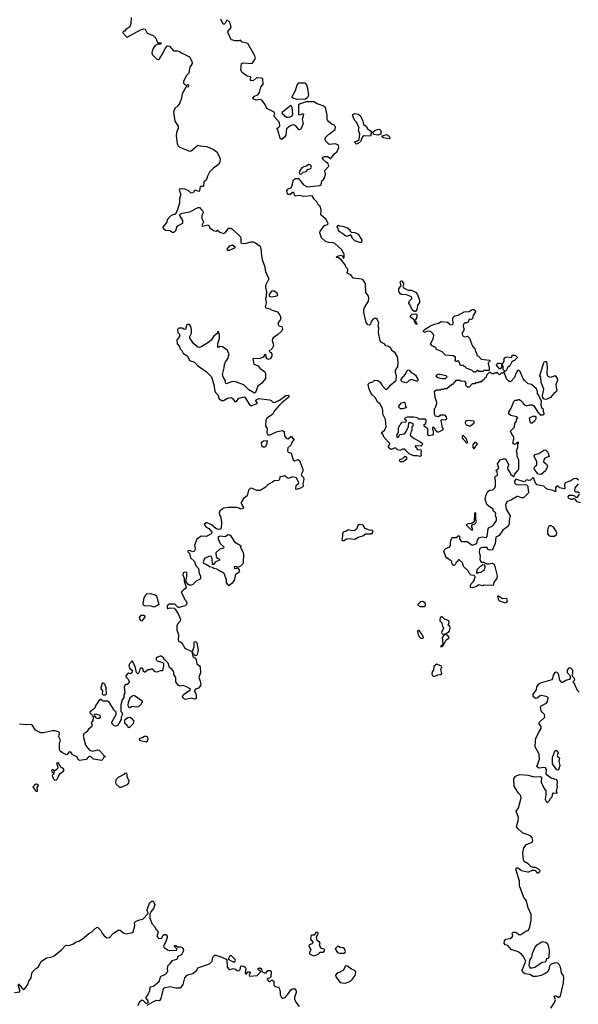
# Model space of a CAD drawing. Extents: x 2106670 to 2323771, y 35271 to 224896.
# Tile 197 of 256: x 2245196 to 2251996, y 101452 to 113428. Entities that reach past the tile are written whole.
import ezdxf

# ---------------------------------------------------------------- set-up
doc = ezdxf.new("R2010")
doc.units = 0

msp = doc.modelspace()

# ---------------------------------------------------------------- linework, layer by layer
at = {"layer": '0CON20XD'}
for points in [[(2246554, 113455), (2246548, 113382), (2246535, 113343), (2246490, 113310), (2246475, 113290), (2246462, 113288), (2246450, 113275), (2246452, 113268), (2246495, 113218), (2246505, 113217), (2246665, 113306), (2246707, 113317), (2246723, 113313), (2246749, 113265), (2246819, 113235), (2246853, 113205), (2246875, 113152), (2246920, 113145), (2246915, 113132), (2246875, 113130), (2246845, 113114), (2246824, 113085), (2246809, 113045), (2246804, 113025), (2246807, 113005), (2246865, 112948), (2246885, 112944), (2246898, 112952), (2246944, 113025), (2246965, 113078), (2246995, 113110), (2247018, 113105), (2247069, 113049), (2247115, 113051), (2247135, 113046), (2247165, 113024), (2247265, 112976), (2247291, 112925), (2247294, 112895), (2247285, 112875), (2247267, 112855), (2247255, 112779), (2247223, 112747), (2247190, 112675), (2247192, 112655), (2247222, 112622), (2247240, 112640), (2247253, 112635), (2247251, 112615), (2247245, 112607), (2247225, 112610), (2247215, 112600), (2247175, 112528), (2247166, 112474), (2247144, 112416), (2247126, 112384), (2247085, 112348), (2247070, 112305), (2247083, 112195), (2247126, 112135), (2247124, 112105), (2247106, 112055), (2247100, 112015), (2247115, 111920), (2247127, 111895), (2247145, 111879), (2247265, 111830), (2247285, 111832), (2247365, 111903), (2247395, 111894), (2247476, 111884), (2247555, 111849), (2247595, 111820), (2247621, 111775), (2247635, 111735), (2247632, 111695), (2247615, 111667), (2247555, 111622), (2247507, 111573), (2247481, 111525), (2247476, 111495)], [(2248206, 112346), (2248183, 112395), (2248145, 112448), (2248125, 112458), (2248075, 112451), (2248040, 112465), (2248033, 112475), (2248055, 112499), (2248096, 112514), (2248116, 112544), (2248131, 112609), (2248158, 112645), (2248155, 112710), (2248139, 112719), (2248077, 112723), (2248042, 112688), (2248015, 112684), (2248006, 112695), (2248010, 112735), (2247963, 112743), (2247905, 112787), (2247887, 112815), (2247898, 112895), (2247915, 112903), (2248025, 112897), (2248060, 112945), (2248067, 112965), (2248056, 112996), (2247975, 113140), (2247906, 113156), (2247885, 113180), (2247865, 113172), (2247817, 113173), (2247775, 113182), (2247765, 113190), (2247729, 113275), (2247729, 113285), (2247769, 113335), (2247764, 113375), (2247745, 113408), (2247716, 113424), (2247696, 113384), (2247685, 113374), (2247673, 113375), (2247645, 113435)], [(2248569, 112459), (2248523, 112473), (2248510, 112485), (2248554, 112565), (2248574, 112635), (2248595, 112660), (2248665, 112659), (2248686, 112636), (2248699, 112595), (2248713, 112505), (2248699, 112481), (2248675, 112462), (2248569, 112459)], [(2250728, 106668), (2250693, 106673), (2250671, 106691), (2250653, 106723), (2250598, 106775), (2250585, 106820), (2250545, 106860), (2250532, 106858), (2250528, 106842), (2250505, 106820), (2250500, 106805), (2250485, 106790), (2250475, 106790), (2250460, 106805), (2250458, 106838), (2250445, 106850), (2250432, 106852), (2250405, 106880), (2250395, 106880), (2250383, 106893), (2250360, 106965), (2250375, 106992), (2250430, 107015), (2250438, 107035), (2250440, 107075), (2250452, 107115), (2250465, 107128), (2250515, 107130), (2250535, 107150), (2250545, 107150), (2250550, 107145), (2250548, 107108), (2250575, 107080), (2250642, 107082), (2250705, 107038), (2250762, 107055), (2250768, 107102), (2250791, 107129), (2250825, 107138), (2250875, 107130), (2250888, 107142), (2250898, 107235), (2250904, 107246), (2250945, 107268), (2250962, 107285), (2250998, 107335), (2250998, 107365), (2250987, 107395), (2250990, 107425), (2250965, 107450), (2250955, 107480), (2250910, 107505), (2250883, 107533), (2250862, 107595), (2250868, 107635), (2250892, 107685), (2250914, 107706), (2250955, 107710), (2250980, 107735), (2250988, 107755), (2250988, 107825), (2250980, 107865), (2250995, 107880), (2251010, 107885), (2251012, 107905), (2251007, 107927), (2250992, 107945), (2251030, 107975), (2251010, 108025), (2251040, 108065), (2251040, 108075), (2251085, 108088), (2251110, 108085), (2251150, 108015), (2251142, 107998), (2251132, 107985), (2251133, 107963), (2251167, 107917), (2251175, 107890), (2251187, 107887), (2251205, 107870), (2251215, 107870), (2251220, 107895), (2251265, 107950), (2251270, 107965), (2251272, 108075), (2251250, 108115), (2251252, 108155), (2251242, 108185), (2251258, 108225), (2251260, 108265), (2251270, 108285), (2251250, 108285), (2251225, 108262), (2251213, 108263), (2251198, 108275), (2251210, 108330), (2251209, 108355), (2251188, 108385), (2251170, 108425), (2251218, 108472), (2251222, 108515), (2251242, 108545), (2251243, 108567), (2251260, 108585), (2251245, 108597), (2251175, 108612), (2251150, 108635), (2251150, 108655), (2251177, 108703), (2251210, 108785), (2251225, 108800), (2251255, 108800), (2251265, 108810), (2251275, 108810), (2251285, 108800), (2251295, 108800), (2251300, 108785), (2251315, 108780), (2251320, 108765), (2251348, 108738), (2251365, 108732), (2251405, 108742), (2251435, 108742), (2251455, 108732), (2251504, 108654), (2251532, 108622), (2251565, 108622), (2251580, 108635), (2251580, 108645), (2251570, 108655), (2251570, 108685), (2251553, 108703), (2251544, 108744), (2251547, 108787), (2251510, 108865), (2251500, 108875), (2251500, 108905), (2251485, 108940), (2251425, 108990), (2251385, 108998), (2251341, 109041), (2251325, 109060), (2251287, 109147), (2251275, 109160), (2251255, 109160), (2251238, 109132), (2251218, 109075), (2251173, 109027), (2251155, 109028), (2251121, 109061), (2251095, 109140), (2251085, 109140), (2251075, 109130), (2251055, 109130), (2251035, 109110), (2251005, 109140), (2250995, 109130), (2250975, 109130), (2250965, 109120), (2250945, 109120), (2250915, 109140), (2250882, 109108), (2250868, 109072), (2250852, 109068), (2250848, 109052), (2250832, 109048), (2250828, 109032), (2250815, 109030), (2250805, 109020), (2250785, 109020), (2250775, 109010), (2250745, 109010), (2250735, 109000), (2250705, 109000), (2250665, 108960), (2250645, 108960), (2250625, 108980), (2250630, 109005), (2250617, 109027), (2250565, 109032), (2250555, 109040), (2250505, 109040), (2250465, 108990), (2250455, 108990), (2250395, 108940), (2250365, 108940), (2250355, 108930), (2250325, 108930), (2250315, 108920), (2250265, 108920), (2250255, 108910), (2250242, 108908), (2250248, 108835), (2250268, 108775), (2250268, 108755), (2250252, 108708), (2250240, 108695), (2250240, 108635), (2250255, 108610), (2250295, 108600), (2250317, 108623), (2250365, 108621), (2250388, 108598), (2250390, 108575), (2250386, 108564), (2250375, 108558), (2250335, 108563), (2250323, 108557), (2250333, 108485), (2250352, 108445), (2250344, 108436), (2250295, 108412), (2250283, 108413), (2250252, 108442), (2250250, 108455), (2250235, 108470), (2250222, 108468), (2250220, 108445), (2250230, 108435), (2250230, 108385), (2250220, 108375), (2250175, 108368), (2250163, 108373), (2250162, 108452), (2250120, 108485), (2250120, 108505), (2250140, 108515), (2250142, 108555), (2250135, 108568), (2250055, 108570), (2250037, 108587), (2249995, 108592), (2249917, 108593), (2249895, 108590), (2249880, 108575), (2249900, 108555), (2249898, 108532), (2249845, 108530), (2249829, 108501), (2249815, 108490), (2249803, 108455), (2249802, 108405), (2249782, 108375), (2249792, 108352), (2249805, 108350), (2249825, 108382), (2249878, 108392), (2249900, 108415), (2249900, 108425), (2249930, 108475), (2249932, 108528), (2249955, 108528), (2249980, 108515), (2249980, 108485), (2249970, 108475), (2249970, 108435), (2249960, 108425), (2249950, 108375), (2249997, 108335), (2250067, 108297), (2250096, 108276), (2250100, 108265), (2250092, 108248), (2250079, 108241), (2250010, 108245), (2250010, 108235), (2250024, 108224), (2250035, 108200), (2250078, 108198), (2250082, 108175), (2250077, 108155), (2250083, 108125), (2250065, 108114), (2250035, 108122), (2249995, 108122), (2249935, 108148), (2249898, 108188), (2249875, 108203), (2249855, 108203), (2249824, 108186), (2249796, 108195), (2249770, 108220), (2249715, 108201), (2249686, 108225), (2249685, 108239), (2249702, 108265), (2249697, 108277), (2249634, 108345), (2249616, 108386), (2249598, 108395), (2249620, 108425), (2249640, 108435), (2249640, 108445), (2249658, 108475), (2249647, 108565), (2249615, 108630), (2249616, 108674), (2249608, 108705), (2249582, 108752), (2249551, 108781), (2249524, 108834), (2249485, 108867), (2249465, 108897), (2249444, 108945), (2249439, 108995), (2249455, 109013), (2249495, 109022), (2249515, 109042), (2249555, 109038), (2249585, 109018), (2249607, 108977), (2249650, 108935), (2249670, 108935), (2249712, 108985), (2249780, 109045), (2249782, 109095), (2249772, 109135), (2249772, 109165), (2249797, 109205), (2249803, 109255), (2249798, 109308), (2249791, 109335), (2249767, 109375), (2249727, 109405), (2249712, 109432), (2249677, 109457), (2249652, 109462), (2249640, 109480), (2249600, 109500), (2249582, 109522), (2249562, 109618), (2249566, 109674), (2249559, 109705), (2249567, 109737), (2249548, 109785), (2249535, 109792), (2249515, 109792), (2249491, 109779), (2249475, 109758), (2249466, 109725), (2249455, 109714), (2249435, 109716), (2249413, 109743), (2249383, 109865), (2249386, 109904), (2249394, 109926), (2249441, 110005), (2249446, 110045), (2249440, 110065), (2249410, 110110), (2249404, 110215), (2249391, 110245), (2249375, 110262), (2249355, 110271), (2249255, 110286), (2249225, 110324), (2249185, 110340), (2249181, 110355), (2249192, 110375), (2249192, 110395), (2249169, 110415), (2249158, 110445), (2249113, 110503), (2249075, 110533), (2249054, 110535), (2249055, 110546), (2249105, 110564), (2249124, 110555), (2249137, 110525), (2249147, 110545), (2249146, 110575), (2249115, 110632), (2249034, 110704), (2249013, 110713), (2248955, 110718), (2248915, 110736), (2248870, 110775), (2248851, 110835), (2248854, 110856), (2248905, 110923), (2248944, 110936), (2248950, 110945), (2248926, 110996), (2248863, 111055), (2248866, 111115), (2248854, 111154), (2248833, 111173), (2248813, 111213), (2248780, 111245), (2248755, 111287), (2248655, 111279), (2248595, 111290), (2248555, 111282), (2248543, 111293), (2248537, 111317), (2248525, 111332), (2248488, 111302), (2248465, 111301), (2248454, 111315), (2248447, 111345), (2248460, 111365), (2248504, 111386), (2248530, 111480), (2248554, 111496), (2248585, 111498), (2248595, 111492), (2248651, 111421), (2248695, 111397), (2248848, 111412), (2248865, 111422), (2248875, 111470), (2248896, 111484), (2248908, 111505), (2248917, 111545), (2248912, 111595), (2248957, 111645), (2248949, 111679), (2248930, 111690), (2248894, 111725), (2248880, 111745), (2248884, 111755), (2248906, 111764), (2248943, 111763), (2248963, 111753), (2248975, 111738), (2248985, 111738), (2249031, 111799), (2249060, 111825), (2249080, 111875), (2249077, 111897), (2249067, 111907), (2249035, 111918), (2248965, 111912), (2248920, 111955), (2248916, 111984), (2248926, 112004), (2248958, 112035), (2248985, 112052), (2249036, 112094), (2249042, 112122), (2249030, 112145), (2249000, 112155), (2248955, 112188), (2248942, 112205), (2248938, 112215), (2248938, 112265), (2248922, 112345), (2248913, 112363), (2248889, 112379), (2248815, 112403), (2248775, 112428), (2248685, 112430), (2248610, 112405), (2248588, 112392), (2248590, 112275), (2248605, 112273), (2248645, 112288), (2248650, 112275), (2248636, 112215), (2248646, 112165), (2248617, 112095), (2248605, 112088), (2248595, 112092), (2248556, 112136), (2248535, 112148), (2248513, 112147), (2248485, 112133), (2248445, 112102), (2248434, 112025), (2248419, 112001), (2248385, 111969), (2248365, 111985), (2248338, 112088), (2248326, 112105), (2248362, 112135), (2248358, 112178), (2248295, 112250), (2248294, 112265), (2248303, 112285), (2248292, 112305), (2248206, 112346)], [(2248465, 112237), (2248445, 112240), (2248395, 112280), (2248391, 112291), (2248395, 112306), (2248495, 112390), (2248510, 112365), (2248517, 112275), (2248508, 112255), (2248485, 112243), (2248465, 112237)], [(2249295, 111916), (2249277, 111935), (2249278, 111945), (2249306, 111954), (2249328, 111972), (2249338, 112035), (2249322, 112085), (2249330, 112115), (2249320, 112125), (2249320, 112135), (2249292, 112185), (2249272, 112205), (2249248, 112265), (2249250, 112275), (2249274, 112286), (2249315, 112281), (2249345, 112257), (2249373, 112195), (2249382, 112152), (2249412, 112135), (2249435, 112098), (2249466, 112076), (2249480, 112055), (2249465, 112012), (2249386, 112014), (2249374, 112006), (2249353, 111977), (2249354, 111955), (2249315, 111922), (2249295, 111916)], [(2249555, 112022), (2249502, 112032), (2249500, 112065), (2249518, 112082), (2249565, 112098), (2249587, 112087), (2249592, 112065), (2249590, 112035), (2249555, 112022)], [(2249695, 111980), (2249625, 111992), (2249610, 112005), (2249610, 112015), (2249670, 112030), (2249698, 112005), (2249702, 111985), (2249695, 111980)], [(2248605, 111549), (2248625, 111553), (2248648, 111572), (2248685, 111581), (2248704, 111606), (2248741, 111619), (2248748, 111635), (2248740, 111660), (2248715, 111665), (2248685, 111646), (2248655, 111639), (2248630, 111625), (2248600, 111585), (2248596, 111565), (2248605, 111549)], [(2247476, 111495), (2247465, 111477), (2247439, 111455), (2247434, 111405), (2247425, 111398), (2247392, 111398), (2247385, 111345), (2247375, 111338), (2247334, 111356), (2247325, 111352), (2247306, 111324), (2247285, 111320), (2247245, 111349), (2247208, 111365), (2247175, 111370), (2247142, 111365), (2247137, 111355), (2247155, 111315), (2247155, 111295), (2247143, 111253), (2247141, 111195), (2247110, 111095), (2247087, 111063), (2247040, 111045), (2247002, 111008), (2246991, 110995), (2246987, 110965), (2246938, 110905), (2246938, 110895), (2246970, 110870), (2247025, 110866), (2247055, 110842), (2247075, 110842), (2247096, 110864), (2247112, 110918), (2247182, 110955), (2247184, 110985), (2247146, 111045), (2247143, 111055), (2247148, 111062), (2247175, 111074), (2247268, 111092), (2247368, 111145), (2247385, 111144), (2247412, 111112), (2247425, 111099), (2247429, 111085), (2247412, 111045), (2247415, 111015), (2247432, 110965), (2247414, 110925), (2247418, 110918), (2247495, 110934), (2247512, 110895), (2247557, 110865), (2247585, 110856), (2247605, 110868), (2247633, 110843), (2247675, 110827), (2247700, 110840), (2247738, 110892), (2247765, 110894), (2247785, 110882), (2247882, 110785), (2247889, 110769), (2247888, 110718), (2247895, 110710), (2247935, 110706), (2248015, 110726), (2248040, 110725), (2248067, 110715), (2248122, 110675), (2248132, 110645), (2248138, 110555), (2248152, 110495), (2248175, 110435), (2248187, 110367), (2248229, 110275), (2248190, 110195), (2248189, 110165), (2248200, 110125), (2248197, 110057), (2248190, 110035), (2248196, 109985), (2248184, 109934), (2248194, 109924), (2248242, 109912), (2248271, 109895), (2248335, 109874), (2248368, 109825), (2248374, 109796), (2248367, 109773), (2248344, 109745), (2248342, 109715), (2248353, 109703), (2248388, 109695), (2248396, 109665), (2248385, 109643), (2248336, 109595), (2248281, 109559), (2248273, 109547), (2248271, 109525), (2248284, 109475), (2248282, 109455), (2248271, 109429), (2248232, 109395), (2248255, 109382), (2248266, 109365), (2248264, 109335), (2248245, 109301), (2248225, 109294), (2248208, 109305), (2248198, 109325), (2248197, 109347), (2248185, 109358), (2248158, 109325), (2248124, 109306), (2248034, 109305), (2248045, 109240), (2248099, 109219), (2248124, 109184), (2248182, 109145), (2248190, 109125), (2248190, 109065), (2248145, 109005), (2248095, 108969), (2248068, 108892), (2248055, 108886), (2247987, 108927), (2247925, 108986), (2247825, 109024), (2247782, 109028), (2247715, 109000), (2247703, 109013), (2247702, 109035), (2247672, 109085), (2247663, 109113), (2247686, 109195), (2247690, 109235), (2247702, 109268), (2247730, 109305), (2247747, 109365), (2247720, 109410), (2247665, 109447), (2247635, 109452), (2247615, 109440), (2247610, 109445), (2247608, 109485), (2247628, 109555), (2247628, 109595), (2247615, 109630), (2247605, 109630), (2247598, 109612), (2247575, 109590), (2247562, 109588), (2247525, 109530), (2247498, 109505), (2247415, 109451), (2247385, 109439), (2247365, 109444), (2247316, 109485), (2247268, 109555), (2247266, 109575), (2247286, 109615), (2247288, 109658), (2247279, 109695), (2247267, 109715), (2247255, 109722), (2247238, 109722), (2247228, 109712), (2247215, 109660), (2247193, 109663), (2247175, 109678), (2247135, 109676), (2247122, 109665), (2247118, 109655), (2247120, 109625), (2247142, 109602), (2247142, 109575), (2247116, 109544), (2247110, 109535), (2247114, 109484), (2247140, 109455), (2247150, 109425), (2247170, 109405), (2247185, 109370), (2247238, 109335), (2247265, 109283), (2247325, 109262), (2247360, 109220), (2247472, 109145), (2247530, 109085), (2247564, 108975), (2247566, 108926), (2247580, 108895), (2247606, 108866), (2247623, 108815), (2247635, 108807), (2247655, 108797), (2247675, 108797), (2247726, 108824), (2247765, 108833), (2247784, 108824), (2247815, 108786), (2247827, 108783), (2247836, 108785), (2247864, 108826), (2247925, 108842), (2247935, 108837), (2247990, 108750), (2248015, 108732), (2248076, 108754), (2248091, 108765), (2248072, 108792), (2248073, 108805), (2248105, 108822), (2248235, 108806), (2248258, 108795), (2248276, 108776), (2248295, 108773), (2248358, 108802), (2248435, 108857), (2248465, 108860), (2248475, 108845), (2248472, 108835), (2248389, 108771), (2248349, 108731), (2248293, 108665), (2248275, 108624), (2248205, 108582), (2248193, 108557), (2248188, 108485), (2248209, 108455), (2248204, 108404), (2248217, 108377), (2248242, 108378), (2248335, 108418), (2248395, 108430), (2248415, 108419), (2248419, 108365), (2248442, 108332), (2248465, 108330), (2248495, 108360), (2248505, 108360), (2248515, 108339), (2248538, 108325), (2248508, 108285), (2248498, 108252), (2248461, 108219), (2248457, 108185), (2248465, 108169), (2248501, 108155), (2248525, 108073), (2248545, 108064), (2248585, 108078), (2248600, 108065), (2248631, 107995), (2248641, 107955), (2248642, 107935), (2248624, 107895), (2248626, 107885), (2248649, 107859), (2248655, 107835), (2248644, 107785), (2248647, 107755), (2248641, 107745), (2248615, 107729), (2248565, 107715), (2248556, 107716), (2248556, 107725), (2248563, 107757), (2248575, 107775), (2248591, 107785), (2248594, 107795), (2248566, 107856), (2248515, 107868), (2248468, 107848), (2248450, 107855), (2248425, 107880), (2248403, 107877), (2248395, 107870), (2248362, 107868), (2248360, 107835), (2248348, 107822), (2248295, 107820), (2248275, 107802), (2248225, 107777), (2248185, 107737), (2248125, 107701), (2248082, 107702), (2248030, 107725), (2248005, 107728), (2247983, 107705), (2247965, 107638), (2247922, 107605), (2247892, 107555), (2247892, 107545), (2247921, 107495), (2247910, 107480), (2247885, 107474), (2247865, 107487), (2247834, 107494), (2247735, 107496), (2247680, 107485), (2247632, 107455), (2247623, 107427), (2247628, 107405), (2247642, 107385), (2247651, 107315), (2247648, 107245), (2247635, 107230), (2247615, 107228), (2247585, 107238), (2247530, 107285), (2247479, 107309), (2247465, 107310), (2247443, 107287), (2247466, 107255), (2247499, 107239), (2247528, 107208), (2247535, 107195), (2247531, 107179), (2247521, 107169), (2247467, 107143), (2247404, 107145), (2247351, 107109), (2247324, 107035), (2247334, 106994), (2247325, 106964), (2247305, 106956), (2247265, 106972), (2247240, 106965), (2247242, 106955), (2247264, 106934), (2247274, 106884), (2247320, 106840), (2247339, 106789), (2247374, 106754), (2247380, 106695), (2247399, 106659), (2247397, 106635), (2247385, 106620), (2247345, 106597), (2247302, 106558), (2247285, 106549), (2247261, 106551), (2247248, 106558), (2247218, 106598), (2247230, 106655), (2247230, 106705), (2247205, 106708), (2247185, 106700), (2247180, 106675), (2247197, 106637), (2247198, 106598), (2247222, 106525), (2247210, 106505), (2247190, 106495), (2247160, 106465), (2247200, 106395), (2247200, 106385), (2247220, 106365), (2247220, 106355), (2247230, 106345), (2247227, 106313), (2247212, 106298), (2247135, 106278), (2247125, 106280), (2247085, 106318), (2247015, 106318), (2246992, 106298), (2246990, 106275), (2246995, 106268), (2247005, 106267), (2247025, 106274), (2247075, 106269), (2247088, 106258), (2247131, 106195), (2247154, 106135), (2247149, 106111), (2247116, 106075), (2247110, 106055), (2247110, 106005), (2247130, 105945), (2247127, 105885), (2247132, 105865), (2247155, 105860), (2247170, 105850), (2247205, 105784), (2247292, 105742), (2247302, 105682), (2247339, 105659), (2247352, 105595), (2247385, 105569), (2247392, 105555), (2247397, 105485), (2247378, 105425), (2247394, 105384), (2247401, 105335), (2247374, 105296), (2247335, 105285), (2247318, 105265), (2247345, 105219), (2247345, 105169), (2247323, 105163), (2247285, 105176), (2247215, 105158), (2247188, 105175), (2247178, 105195), (2247188, 105215), (2247271, 105275), (2247274, 105285), (2247264, 105295), (2247225, 105312), (2247185, 105329), (2247145, 105320), (2247125, 105334), (2247097, 105375), (2247097, 105425), (2247074, 105464), (2247071, 105495), (2247052, 105525), (2247020, 105550), (2247005, 105600), (2246957, 105647), (2246945, 105668), (2246920, 105685), (2246905, 105688), (2246860, 105670), (2246852, 105645), (2246868, 105628), (2246935, 105610), (2246948, 105598), (2246948, 105555), (2246938, 105535), (2246938, 105515), (2246932, 105508), (2246905, 105508), (2246865, 105490), (2246844, 105494), (2246815, 105530), (2246795, 105530), (2246785, 105520), (2246755, 105520), (2246725, 105490), (2246715, 105490), (2246700, 105505), (2246698, 105528), (2246685, 105540), (2246665, 105540), (2246653, 105517), (2246648, 105485), (2246635, 105470), (2246618, 105488), (2246602, 105562), (2246565, 105630), (2246532, 105595), (2246523, 105565), (2246537, 105537), (2246567, 105517), (2246560, 105485), (2246545, 105470), (2246525, 105478), (2246505, 105468), (2246490, 105445), (2246490, 105435), (2246518, 105408), (2246528, 105375), (2246520, 105355), (2246505, 105342), (2246485, 105340), (2246468, 105315), (2246478, 105235), (2246462, 105215), (2246462, 105185), (2246444, 105155), (2246429, 105095), (2246428, 105015), (2246442, 104995), (2246442, 104968), (2246432, 104945), (2246432, 104915), (2246407, 104875)], [(2249355, 110720), (2249335, 110720), (2249275, 110738), (2249248, 110765), (2249225, 110810), (2249183, 110793), (2249155, 110802), (2249127, 110827), (2249095, 110842), (2249082, 110855), (2249070, 110895), (2249060, 110905), (2249062, 110918), (2249075, 110928), (2249085, 110920), (2249126, 110916), (2249185, 110898), (2249218, 110868), (2249220, 110855), (2249232, 110842), (2249275, 110838), (2249318, 110818), (2249362, 110745), (2249355, 110720)], [(2247745, 110620), (2247725, 110620), (2247722, 110635), (2247755, 110678), (2247785, 110688), (2247818, 110665), (2247805, 110648), (2247745, 110620)], [(2249998, 109878), (2249975, 109898), (2249950, 109955), (2249932, 109975), (2249938, 110005), (2249968, 110035), (2249965, 110058), (2249905, 110080), (2249845, 110086), (2249832, 110092), (2249816, 110115), (2249810, 110135), (2249813, 110155), (2249838, 110195), (2249828, 110235), (2249835, 110250), (2249845, 110250), (2249867, 110225), (2249866, 110204), (2249858, 110185), (2249867, 110167), (2249925, 110138), (2249967, 110137), (2250014, 110114), (2250040, 110085), (2250063, 110015), (2250063, 109987), (2250038, 109952), (2250032, 109905), (2250015, 109880), (2249998, 109878)], [(2248255, 110059), (2248305, 110064), (2248325, 110068), (2248335, 110075), (2248337, 110085), (2248327, 110105), (2248295, 110127), (2248260, 110125), (2248232, 110085), (2248232, 110065), (2248255, 110059)], [(2250035, 109722), (2250023, 109723), (2250010, 109735), (2250010, 109745), (2250000, 109755), (2250000, 109775), (2249955, 109810), (2249955, 109828), (2249975, 109848), (2250015, 109852), (2250032, 109842), (2250029, 109811), (2250010, 109765), (2250035, 109722)], [(2250745, 109140), (2250725, 109140), (2250705, 109160), (2250635, 109190), (2250615, 109210), (2250605, 109210), (2250595, 109220), (2250562, 109222), (2250540, 109275), (2250525, 109280), (2250515, 109270), (2250505, 109270), (2250495, 109280), (2250493, 109287), (2250500, 109295), (2250500, 109325), (2250495, 109330), (2250485, 109330), (2250475, 109340), (2250378, 109348), (2250337, 109387), (2250295, 109408), (2250271, 109411), (2250264, 109435), (2250215, 109460), (2250197, 109485), (2250228, 109545), (2250236, 109585), (2250227, 109607), (2250205, 109632), (2250185, 109641), (2250153, 109637), (2250125, 109622), (2250110, 109635), (2250112, 109645), (2250132, 109665), (2250197, 109705), (2250245, 109726), (2250295, 109738), (2250325, 109758), (2250405, 109750), (2250435, 109722), (2250462, 109718), (2250472, 109728), (2250468, 109795), (2250478, 109815), (2250492, 109825), (2250534, 109836), (2250605, 109876), (2250665, 109877), (2250705, 109903), (2250725, 109903), (2250745, 109888), (2250746, 109874), (2250715, 109830), (2250706, 109794), (2250695, 109782), (2250673, 109787), (2250645, 109740), (2250615, 109740), (2250600, 109725), (2250592, 109695), (2250602, 109672), (2250602, 109648), (2250580, 109625), (2250580, 109605), (2250595, 109580), (2250615, 109572), (2250647, 109577), (2250672, 109555), (2250708, 109458), (2250738, 109425), (2250743, 109393), (2250760, 109365), (2250760, 109345), (2250780, 109335), (2250815, 109300), (2250918, 109288), (2250920, 109275), (2250900, 109255), (2250898, 109245), (2250910, 109195), (2250910, 109165), (2250905, 109160), (2250845, 109160), (2250835, 109150), (2250785, 109150), (2250775, 109160), (2250765, 109160), (2250745, 109140)], [(2251105, 109150), (2251080, 109175), (2251080, 109215), (2251070, 109225), (2251070, 109235), (2251092, 109275), (2251095, 109310), (2251108, 109322), (2251135, 109327), (2251185, 109320), (2251192, 109348), (2251227, 109347), (2251250, 109325), (2251250, 109315), (2251218, 109282), (2251205, 109280), (2251182, 109258), (2251163, 109217), (2251134, 109196), (2251120, 109165), (2251105, 109150)], [(2251045, 109180), (2251035, 109180), (2251000, 109225), (2251002, 109238), (2251015, 109250), (2251035, 109252), (2251060, 109245), (2251060, 109195), (2251045, 109180)], [(2251595, 108808), (2251581, 108811), (2251563, 108833), (2251560, 108855), (2251577, 108935), (2251542, 109015), (2251538, 109075), (2251529, 109095), (2251572, 109245), (2251585, 109270), (2251605, 109270), (2251608, 109265), (2251618, 109205), (2251614, 109125), (2251622, 109095), (2251644, 109084), (2251665, 109082), (2251715, 109100), (2251738, 109065), (2251741, 109045), (2251722, 108988), (2251733, 108915), (2251730, 108905), (2251698, 108882), (2251656, 108834), (2251615, 108813), (2251595, 108808)], [(2249895, 109013), (2249850, 109025), (2249840, 109035), (2249840, 109055), (2249892, 109115), (2249910, 109155), (2249925, 109168), (2249937, 109167), (2249960, 109135), (2249995, 109122), (2250013, 109103), (2250042, 109055), (2250042, 109038), (2250035, 109030), (2250025, 109030), (2249965, 109052), (2249935, 109040), (2249915, 109018), (2249895, 109013)], [(2250375, 109060), (2250335, 109060), (2250285, 109070), (2250270, 109085), (2250270, 109105), (2250294, 109116), (2250314, 109116), (2250385, 109100), (2250400, 109085), (2250375, 109060)], [(2249855, 108693), (2249830, 108695), (2249815, 108710), (2249813, 108727), (2249845, 108768), (2249876, 108776), (2249888, 108765), (2249888, 108745), (2249900, 108705), (2249855, 108693)], [(2250665, 108488), (2250685, 108490), (2250726, 108525), (2250726, 108546), (2250646, 108554), (2250624, 108546), (2250618, 108525), (2250631, 108501), (2250665, 108488)], [(2251435, 108520), (2251422, 108522), (2251410, 108535), (2251400, 108585), (2251440, 108605), (2251470, 108605), (2251480, 108595), (2251478, 108575), (2251465, 108550), (2251435, 108520)], [(2248158, 108228), (2248145, 108240), (2248141, 108289), (2248165, 108306), (2248208, 108308), (2248202, 108255), (2248185, 108230), (2248158, 108228)], [(2250645, 108280), (2250650, 108285), (2250648, 108295), (2250630, 108335), (2250595, 108370), (2250582, 108368), (2250583, 108343), (2250592, 108325), (2250635, 108280), (2250645, 108280)], [(2250725, 108210), (2250767, 108265), (2250762, 108275), (2250745, 108287), (2250730, 108285), (2250710, 108255), (2250712, 108225), (2250725, 108210)], [(2251545, 107898), (2251505, 107900), (2251462, 107955), (2251460, 107975), (2251466, 107994), (2251490, 108015), (2251490, 108055), (2251458, 108115), (2251458, 108125), (2251469, 108141), (2251515, 108153), (2251575, 108193), (2251595, 108198), (2251626, 108166), (2251640, 108115), (2251587, 108093), (2251574, 108075), (2251572, 108052), (2251610, 108020), (2251619, 107995), (2251598, 107942), (2251545, 107898)], [(2249865, 108054), (2249910, 108085), (2249912, 108095), (2249901, 108111), (2249885, 108113), (2249854, 108086), (2249821, 108075), (2249815, 108065), (2249826, 108055), (2249865, 108054)], [(2251999, 107829), (2251975, 107848), (2251940, 107845), (2251905, 107818), (2251837, 107793), (2251828, 107772), (2251830, 107725), (2251825, 107722), (2251770, 107735), (2251747, 107757), (2251725, 107748), (2251718, 107735), (2251720, 107695), (2251715, 107690), (2251705, 107690), (2251692, 107702), (2251628, 107715), (2251606, 107726), (2251575, 107756), (2251492, 107772), (2251482, 107782), (2251458, 107828), (2251457, 107847), (2251445, 107860), (2251412, 107828), (2251395, 107822), (2251365, 107830), (2251345, 107810), (2251335, 107808), (2251235, 107840), (2251220, 107815), (2251220, 107795), (2251240, 107775), (2251365, 107770), (2251380, 107755), (2251382, 107742), (2251390, 107675), (2251328, 107612), (2251305, 107612), (2251265, 107630), (2251253, 107627), (2251175, 107582), (2251132, 107568), (2251122, 107558), (2251120, 107545), (2251110, 107535), (2251118, 107475), (2251167, 107395), (2251154, 107335), (2251155, 107290), (2251137, 107265), (2251075, 107219), (2251032, 107155), (2250992, 107135), (2250982, 107055), (2250957, 106993), (2250945, 106981), (2250914, 106974), (2250894, 106984), (2250885, 107008), (2250835, 107007), (2250805, 106998), (2250794, 106986), (2250787, 106947), (2250802, 106905), (2250798, 106865), (2250805, 106840), (2250815, 106830), (2250845, 106830), (2250852, 106822), (2250881, 106811), (2250905, 106809), (2250946, 106816), (2250965, 106808), (2250974, 106794), (2251009, 106665), (2251004, 106635), (2250969, 106581), (2250960, 106545), (2250845, 106550), (2250835, 106543), (2250785, 106552), (2250755, 106534), (2250705, 106518), (2250685, 106522), (2250682, 106545), (2250690, 106565), (2250720, 106595), (2250720, 106605), (2250730, 106615), (2250730, 106635), (2250740, 106645), (2250740, 106655), (2250728, 106668)], [(2252008, 107668), (2251995, 107680), (2251965, 107680), (2251953, 107693), (2251957, 107735), (2251996, 107784)], [(2252022, 107552), (2251980, 107565), (2251958, 107598), (2251935, 107600), (2251925, 107592), (2251907, 107593), (2251878, 107608), (2251872, 107625), (2251885, 107643), (2251926, 107646), (2251950, 107635), (2251965, 107620), (2251985, 107620), (2252010, 107655)], [(2250705, 107220), (2250710, 107235), (2250700, 107255), (2250700, 107285), (2250745, 107300), (2250758, 107325), (2250750, 107345), (2250750, 107425), (2250745, 107430), (2250730, 107425), (2250728, 107322), (2250695, 107300), (2250654, 107296), (2250630, 107285), (2250692, 107222), (2250705, 107220)], [(2249122, 107092), (2249145, 107093), (2249175, 107112), (2249195, 107117), (2249275, 107111), (2249315, 107135), (2249372, 107148), (2249405, 107174), (2249475, 107175), (2249491, 107185), (2249498, 107205), (2249486, 107216), (2249455, 107219), (2249401, 107241), (2249375, 107281), (2249332, 107288), (2249312, 107275), (2249295, 107230), (2249275, 107214), (2249245, 107210), (2249195, 107222), (2249175, 107208), (2249134, 107196), (2249124, 107175), (2249127, 107145), (2249118, 107105), (2249122, 107092)], [(2251705, 107144), (2251730, 107165), (2251733, 107185), (2251726, 107205), (2251694, 107255), (2251665, 107272), (2251645, 107271), (2251630, 107255), (2251619, 107215), (2251621, 107175), (2251635, 107155), (2251654, 107144), (2251705, 107144)], [(2247745, 106550), (2247789, 106581), (2247809, 106605), (2247827, 106685), (2247872, 106715), (2247874, 106725), (2247865, 106744), (2247845, 106758), (2247815, 106750), (2247810, 106775), (2247815, 106780), (2247845, 106772), (2247875, 106779), (2247912, 106808), (2247920, 106825), (2247924, 106925), (2247920, 106945), (2247886, 107005), (2247892, 107025), (2247822, 107065), (2247770, 107145), (2247755, 107157), (2247728, 107162), (2247703, 107137), (2247635, 107147), (2247613, 107137), (2247612, 107115), (2247638, 107058), (2247681, 107015), (2247679, 107001), (2247633, 106987), (2247582, 106945), (2247586, 106895), (2247599, 106879), (2247630, 106865), (2247630, 106855), (2247575, 106828), (2247555, 106800), (2247545, 106800), (2247539, 106875), (2247525, 106897), (2247505, 106903), (2247446, 106874), (2247429, 106835), (2247438, 106815), (2247466, 106806), (2247505, 106778), (2247545, 106770), (2247560, 106755), (2247595, 106748), (2247634, 106724), (2247673, 106703), (2247687, 106687), (2247708, 106615), (2247708, 106578), (2247735, 106550), (2247745, 106550)], [(2250765, 106690), (2250760, 106695), (2250765, 106740), (2250805, 106780), (2250815, 106780), (2250835, 106800), (2250848, 106798), (2250857, 106787), (2250858, 106765), (2250845, 106730), (2250822, 106718), (2250807, 106703), (2250775, 106700), (2250765, 106690)], [(2246835, 106282), (2246795, 106296), (2246717, 106297), (2246702, 106305), (2246699, 106325), (2246711, 106395), (2246730, 106430), (2246745, 106446), (2246785, 106450), (2246844, 106434), (2246861, 106421), (2246889, 106315), (2246875, 106301), (2246835, 106282)], [(2251105, 106336), (2251125, 106342), (2251132, 106355), (2251125, 106386), (2251074, 106384), (2251025, 106416), (2251010, 106415), (2251025, 106371), (2251035, 106359), (2251105, 106336)], [(2250125, 106290), (2250136, 106304), (2250137, 106327), (2250105, 106351), (2250074, 106346), (2250042, 106315), (2250042, 106305), (2250070, 106290), (2250125, 106290)], [(2246685, 106113), (2246665, 106120), (2246654, 106156), (2246673, 106187), (2246707, 106187), (2246720, 106175), (2246718, 106165), (2246685, 106113)], [(2250325, 105798), (2250335, 105802), (2250355, 105820), (2250388, 105885), (2250421, 105905), (2250424, 105915), (2250402, 105942), (2250372, 105955), (2250424, 105986), (2250436, 106025), (2250430, 106050), (2250412, 106065), (2250424, 106095), (2250420, 106115), (2250405, 106126), (2250371, 106131), (2250335, 106168), (2250315, 106152), (2250308, 106135), (2250310, 106115), (2250335, 106090), (2250338, 106065), (2250354, 106025), (2250329, 105975), (2250337, 105957), (2250368, 105948), (2250340, 105915), (2250348, 105842), (2250340, 105825), (2250318, 105805), (2250325, 105798)], [(2250105, 105904), (2250110, 105915), (2250095, 105948), (2250058, 105998), (2250045, 106000), (2250040, 105985), (2250050, 105935), (2250078, 105905), (2250105, 105904)], [(2247335, 105695), (2247352, 105698), (2247362, 105708), (2247372, 105762), (2247355, 105843), (2247345, 105856), (2247331, 105859), (2247314, 105855), (2247314, 105795), (2247296, 105745), (2247298, 105728), (2247310, 105710), (2247335, 105695)], [(2250232, 105442), (2250255, 105444), (2250285, 105458), (2250325, 105463), (2250333, 105475), (2250322, 105525), (2250334, 105555), (2250332, 105565), (2250275, 105590), (2250239, 105561), (2250233, 105517), (2250216, 105494), (2250211, 105475), (2250217, 105455), (2250232, 105442)], [(2251660, 101405), (2251700, 101465), (2251718, 101505), (2251702, 101545), (2251714, 101555), (2251726, 101556), (2251755, 101533), (2251779, 101555), (2251816, 101714), (2251821, 101775), (2251815, 101798), (2251790, 101835), (2251777, 101905), (2251762, 101935), (2251745, 101952), (2251715, 101957), (2251665, 101940), (2251645, 101920), (2251636, 101875), (2251625, 101848), (2251592, 101825), (2251545, 101804), (2251485, 101788), (2251445, 101790), (2251404, 101814), (2251345, 101822), (2251322, 101842), (2251311, 101865), (2251358, 101975), (2251326, 102036), (2251308, 102058), (2251265, 102089), (2251180, 102120), (2251138, 102168), (2251105, 102177), (2251092, 102195), (2251096, 102225), (2251113, 102245), (2251165, 102254), (2251188, 102265), (2251198, 102285), (2251192, 102315), (2251202, 102328), (2251235, 102330), (2251245, 102320), (2251255, 102320), (2251265, 102300), (2251295, 102300), (2251355, 102343), (2251390, 102355), (2251407, 102393), (2251422, 102475), (2251421, 102545), (2251386, 102625), (2251365, 102712), (2251332, 102752), (2251278, 102892), (2251278, 102948), (2251237, 103095), (2251245, 103112), (2251265, 103110), (2251305, 103081), (2251377, 103063), (2251395, 103062), (2251438, 103082), (2251465, 103082), (2251480, 103075), (2251492, 103052), (2251505, 103050), (2251515, 103060), (2251525, 103060), (2251530, 103075), (2251505, 103100), (2251475, 103114), (2251445, 103116), (2251418, 103128), (2251385, 103161), (2251338, 103188), (2251328, 103205), (2251321, 103295), (2251334, 103355), (2251363, 103397), (2251435, 103423), (2251441, 103445), (2251435, 103478), (2251415, 103502), (2251315, 103537), (2251256, 103595), (2251244, 103615), (2251264, 103685), (2251266, 103724), (2251239, 103801), (2251267, 103843), (2251299, 103965), (2251291, 103995), (2251263, 104023), (2251214, 104105), (2251209, 104195), (2251229, 104225), (2251285, 104248), (2251385, 104238), (2251455, 104220), (2251534, 104224), (2251547, 104215), (2251544, 104155), (2251585, 104070), (2251600, 104055), (2251601, 103995), (2251594, 103945), (2251605, 103920), (2251615, 103912), (2251625, 103910), (2251642, 103925), (2251656, 103954), (2251677, 103975), (2251682, 104005), (2251695, 104022), (2251735, 104020), (2251740, 104025), (2251730, 104045), (2251743, 104095), (2251737, 104125), (2251743, 104155), (2251733, 104183), (2251665, 104203), (2251615, 104240), (2251603, 104255), (2251608, 104308), (2251596, 104326), (2251575, 104334), (2251520, 104325), (2251498, 104335), (2251492, 104345), (2251524, 104435), (2251521, 104495), (2251472, 104585), (2251473, 104655), (2251479, 104685), (2251510, 104755), (2251543, 104807), (2251543, 104825), (2251520, 104865), (2251520, 104880), (2251587, 104945), (2251584, 104975), (2251554, 105005), (2251545, 105022), (2251536, 105066), (2251545, 105084), (2251607, 105115), (2251619, 105135), (2251630, 105175), (2251627, 105185), (2251605, 105194), (2251545, 105207), (2251525, 105200), (2251495, 105174), (2251475, 105173), (2251444, 105195), (2251445, 105225), (2251485, 105275), (2251489, 105315), (2251515, 105350), (2251535, 105362), (2251677, 105403), (2251685, 105415), (2251692, 105455), (2251712, 105488), (2251723, 105497), (2251735, 105493), (2251752, 105475), (2251765, 105395), (2251785, 105372), (2251805, 105371), (2251845, 105396), (2251890, 105405), (2251900, 105415), (2251900, 105445), (2251863, 105483), (2251864, 105515), (2251871, 105529), (2251884, 105546), (2251895, 105547), (2251919, 105525), (2251924, 105505), (2251920, 105445), (2251945, 105420), (2251950, 105395), (2251930, 105375), (2251940, 105365), (2251964, 105304), (2251987, 105267), (2252007, 105247)], [(2246235, 105210), (2246215, 105210), (2246203, 105223), (2246210, 105265), (2246188, 105288), (2246188, 105305), (2246205, 105360), (2246215, 105360), (2246229, 105349), (2246246, 105305), (2246247, 105225), (2246235, 105210)], [(2246407, 104875), (2246386, 104844), (2246365, 104833), (2246345, 104840), (2246322, 104865), (2246318, 104885), (2246370, 104975), (2246370, 105005), (2246345, 105030), (2246285, 105128), (2246265, 105140), (2246215, 105140), (2246203, 105143), (2246185, 105160), (2246172, 105158), (2246125, 105090), (2246110, 105055), (2246050, 105005), (2246050, 104995), (2246084, 104964), (2246091, 104945), (2246087, 104905), (2246068, 104875), (2246078, 104845), (2246072, 104828), (2246035, 104798), (2246013, 104767), (2245978, 104742), (2245967, 104715), (2245999, 104605), (2246045, 104543), (2246085, 104531), (2246145, 104546), (2246165, 104543), (2246216, 104486), (2246222, 104472), (2246240, 104465), (2246222, 104458), (2246210, 104435), (2246192, 104418), (2246095, 104433), (2246055, 104469), (2246035, 104461), (2246005, 104428), (2245925, 104418), (2245911, 104425), (2245890, 104460), (2245845, 104488), (2245815, 104522), (2245795, 104520), (2245775, 104492), (2245765, 104488), (2245719, 104511), (2245690, 104530), (2245682, 104552), (2245680, 104625), (2245692, 104665), (2245673, 104705), (2245680, 104755), (2245670, 104765), (2245625, 104777), (2245595, 104778), (2245485, 104754), (2245454, 104754), (2245387, 104785), (2245354, 104844), (2245334, 104854), (2245270, 104850), (2245195, 104860)], [(2246532, 105062), (2246545, 105064), (2246567, 105077), (2246615, 105070), (2246646, 105074), (2246680, 105105), (2246680, 105115), (2246690, 105125), (2246688, 105138), (2246601, 105201), (2246585, 105207), (2246565, 105200), (2246536, 105174), (2246517, 105123), (2246513, 105085), (2246519, 105069), (2246532, 105062)], [(2246135, 104931), (2246165, 104932), (2246180, 104945), (2246174, 104964), (2246125, 104982), (2246107, 104975), (2246103, 104963), (2246119, 104939), (2246135, 104931)], [(2246517, 104817), (2246535, 104824), (2246578, 104862), (2246590, 104895), (2246570, 104920), (2246535, 104939), (2246513, 104935), (2246474, 104906), (2246470, 104895), (2246474, 104875), (2246506, 104846), (2246517, 104817)], [(2246735, 104644), (2246752, 104655), (2246762, 104675), (2246757, 104697), (2246741, 104711), (2246715, 104709), (2246695, 104695), (2246657, 104685), (2246650, 104675), (2246653, 104665), (2246665, 104659), (2246735, 104644)], [(2251745, 104298), (2251735, 104302), (2251680, 104375), (2251682, 104455), (2251708, 104532), (2251725, 104543), (2251748, 104528), (2251752, 104515), (2251737, 104475), (2251741, 104465), (2251764, 104454), (2251768, 104445), (2251757, 104405), (2251771, 104355), (2251755, 104302), (2251745, 104298)], [(2245625, 104178), (2245645, 104183), (2245658, 104195), (2245668, 104225), (2245695, 104262), (2245727, 104285), (2245738, 104305), (2245722, 104325), (2245698, 104338), (2245665, 104392), (2245644, 104385), (2245662, 104335), (2245658, 104315), (2245625, 104290), (2245615, 104290), (2245595, 104306), (2245584, 104295), (2245595, 104272), (2245610, 104270), (2245618, 104278), (2245610, 104270), (2245610, 104255), (2245592, 104235), (2245605, 104198), (2245625, 104178)], [(2246435, 104091), (2246511, 104129), (2246523, 104145), (2246528, 104168), (2246504, 104215), (2246506, 104245), (2246495, 104262), (2246472, 104258), (2246462, 104245), (2246395, 104210), (2246366, 104184), (2246361, 104145), (2246370, 104130), (2246412, 104092), (2246435, 104091)], [(2245405, 104041), (2245415, 104048), (2245411, 104089), (2245426, 104115), (2245417, 104125), (2245395, 104129), (2245375, 104119), (2245357, 104095), (2245394, 104045), (2245405, 104041)], [(2245180, 101700), (2245218, 101658), (2245245, 101632), (2245255, 101637), (2245296, 101694), (2245309, 101735), (2245337, 101773), (2245343, 101825), (2245352, 101848), (2245387, 101883), (2245420, 101905), (2245459, 101971), (2245522, 102015), (2245575, 102026), (2245615, 102043), (2245707, 102115), (2245755, 102168), (2245765, 102172), (2245785, 102168), (2245805, 102171), (2245843, 102185), (2245885, 102213), (2245915, 102220), (2245955, 102243), (2246038, 102312), (2246075, 102334), (2246116, 102375), (2246145, 102389), (2246185, 102349), (2246200, 102315), (2246225, 102283), (2246255, 102259), (2246288, 102265), (2246337, 102315), (2246405, 102357), (2246420, 102355), (2246465, 102317), (2246495, 102309), (2246566, 102324), (2246577, 102335), (2246597, 102405), (2246595, 102446), (2246605, 102457), (2246655, 102479), (2246695, 102487), (2246760, 102555), (2246762, 102565), (2246748, 102588), (2246746, 102605), (2246779, 102691), (2246804, 102706), (2246818, 102705), (2246830, 102695), (2246840, 102665), (2246824, 102615), (2246792, 102575), (2246782, 102545), (2246779, 102505), (2246806, 102435), (2246841, 102395), (2246854, 102364), (2246875, 102351), (2246880, 102325), (2246866, 102285), (2246885, 102252), (2246925, 102256), (2246940, 102290), (2246955, 102302), (2246975, 102299), (2246990, 102280), (2246992, 102265), (2246976, 102214), (2246948, 102155), (2246952, 102145), (2246994, 102114), (2247015, 102108), (2247108, 102112), (2247110, 102125), (2247080, 102155), (2247080, 102165), (2247095, 102168), (2247112, 102152), (2247155, 102150), (2247173, 102143), (2247187, 102125), (2247191, 102105), (2247165, 102052), (2247120, 102035), (2247113, 102005), (2247105, 101998), (2247048, 101982), (2247025, 101945), (2246994, 101916), (2246990, 101885), (2246995, 101855), (2246988, 101835), (2246965, 101813), (2246905, 101785), (2246892, 101735), (2246880, 101715), (2246825, 101670), (2246779, 101661), (2246775, 101615), (2246756, 101565), (2246729, 101535), (2246758, 101495), (2246755, 101469), (2246745, 101460), (2246735, 101461), (2246702, 101492), (2246685, 101500), (2246655, 101477), (2246630, 101435)], [(2248785, 102043), (2248830, 102060), (2248855, 102084), (2248895, 102085), (2248911, 102105), (2248902, 102122), (2248860, 102135), (2248847, 102175), (2248852, 102195), (2248845, 102208), (2248818, 102228), (2248807, 102273), (2248824, 102296), (2248828, 102315), (2248825, 102325), (2248815, 102331), (2248800, 102325), (2248779, 102291), (2248747, 102293), (2248738, 102285), (2248737, 102245), (2248768, 102205), (2248753, 102187), (2248725, 102177), (2248717, 102165), (2248739, 102115), (2248725, 102085), (2248725, 102065), (2248755, 102048), (2248785, 102043)], [(2251415, 101890), (2251405, 101902), (2251399, 101925), (2251400, 101955), (2251411, 101995), (2251428, 102025), (2251438, 102075), (2251472, 102145), (2251494, 102175), (2251555, 102214), (2251598, 102208), (2251616, 102196), (2251629, 102165), (2251640, 102105), (2251637, 102023), (2251625, 102010), (2251610, 102005), (2251602, 101978), (2251590, 101965), (2251555, 101960), (2251465, 101901), (2251435, 101893), (2251415, 101890)], [(2246748, 101442), (2246835, 101491), (2246865, 101500), (2246895, 101496), (2246907, 101503), (2246917, 101523), (2246945, 101640), (2246955, 101653), (2247025, 101670), (2247097, 101653), (2247147, 101653), (2247165, 101666), (2247185, 101693), (2247208, 101772), (2247236, 101805), (2247255, 101816), (2247305, 101828), (2247353, 101867), (2247366, 101895), (2247508, 101942), (2247540, 101975), (2247547, 102025), (2247572, 102048), (2247585, 102050), (2247656, 102026), (2247718, 101998), (2247723, 101905), (2247744, 101874), (2247757, 101873), (2247795, 101887), (2247825, 101877), (2247843, 101863), (2247865, 101860), (2247880, 101875), (2247887, 101915), (2247895, 101920), (2247925, 101917), (2247940, 101905), (2247947, 101887), (2247940, 101835), (2247944, 101824), (2247955, 101823), (2247975, 101846), (2247993, 101845), (2248000, 101835), (2247989, 101805), (2247995, 101794), (2248085, 101800), (2248130, 101845), (2248100, 101875), (2248100, 101890), (2248115, 101890), (2248123, 101897), (2248138, 101885), (2248142, 101852), (2248173, 101833), (2248197, 101835), (2248218, 101862), (2248245, 101863), (2248259, 101845), (2248254, 101786), (2248235, 101768), (2248212, 101765), (2248208, 101755), (2248225, 101732), (2248235, 101730), (2248245, 101730), (2248265, 101748), (2248290, 101735), (2248288, 101685), (2248305, 101668), (2248342, 101662), (2248355, 101650), (2248366, 101605), (2248366, 101565), (2248381, 101535), (2248395, 101526), (2248428, 101535), (2248469, 101581), (2248495, 101627), (2248515, 101639), (2248535, 101642), (2248545, 101638), (2248562, 101615), (2248563, 101595), (2248543, 101535), (2248543, 101515), (2248558, 101478), (2248598, 101425)], [(2247795, 101968), (2247815, 101970), (2247823, 101985), (2247818, 101998), (2247775, 102043), (2247755, 102042), (2247732, 102002), (2247795, 101968)], [(2249145, 102072), (2249157, 102083), (2249160, 102095), (2249149, 102125), (2249135, 102140), (2249095, 102143), (2249075, 102156), (2249065, 102155), (2249038, 102125), (2249065, 102080), (2249085, 102072), (2249145, 102072)], [(2249145, 101708), (2249175, 101713), (2249223, 101735), (2249245, 101753), (2249280, 101800), (2249289, 101845), (2249275, 101862), (2249235, 101877), (2249187, 101917), (2249175, 101920), (2249156, 101914), (2249138, 101865), (2249085, 101838), (2249064, 101836), (2249041, 101805), (2249044, 101785), (2249096, 101716), (2249145, 101708)], [(2245135, 101596), (2245198, 101605), (2245199, 101619), (2245179, 101689)]]:
    msp.add_lwpolyline(points, dxfattribs=at)

doc.saveas('drawing.dxf')
